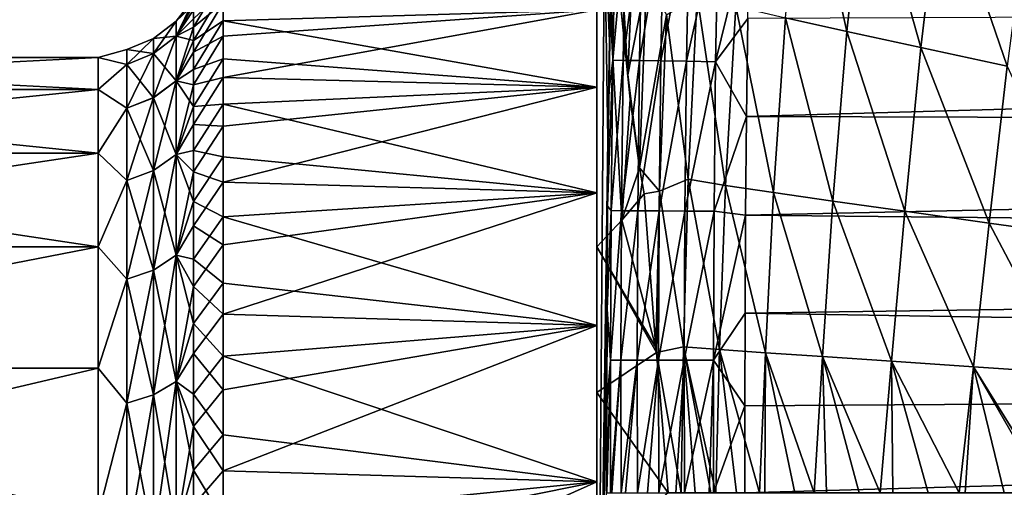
# Model space of a CAD drawing. Header units: metres. Extents: x -82 to 67, y -109 to 109.
# Tile 199 of 216: x -32.05 to -24.9, y 83.83 to 87.22. Entities that reach past the tile are written whole.
import ezdxf

# ---------------------------------------------------------------- set-up
doc = ezdxf.new("R2010")
doc.units = ezdxf.units.M
doc.layers.add('solid_21_382_010_XXX', color=7, linetype='CONTINUOUS')

msp = doc.modelspace()

# ---------------------------------------------------------------- linework, layer by layer
at = {"layer": 'solid_21_382_010_XXX'}
for points in [[(-27.860743, 89.032921, -38.166775), (-27.860743, 85.572456, -48.918194), (-27.860743, 87.294319, -42.269405)], [(-27.677795, 85.766045, -48.316765), (-27.860743, 85.572456, -48.918194), (-27.860743, 89.032921, -38.166775)], [(-27.618252, 86.644661, -45.586945), (-27.677795, 85.766045, -48.316765), (-27.860743, 89.032921, -38.166775)], [(-27.635242, 86.820854, -45.039532), (-27.618252, 86.644661, -45.586945), (-27.860743, 89.032921, -38.166775)], [(-27.668823, 87.337296, -43.434975), (-27.635242, 86.820854, -45.039532), (-27.860743, 89.032921, -38.166775)], [(-26.043348, 87.137093, -54.61351), (-26.490067, 87.236816, -53.497429), (-26.363228, 88.578468, -53.511753)], [(-25.905014, 88.439056, -54.629128), (-26.043348, 87.137093, -54.61351), (-26.363228, 88.578468, -53.511753)], [(-27.726683, 88.533066, -30.948164), (-27.767681, 87.068855, -32.482525), (-27.768209, 87.067856, -30.958944)], [(-27.726683, 88.533066, -30.948164), (-27.768209, 87.067856, -30.958944), (-27.758936, 87.534706, -27.383537)], [(-27.726683, 88.533066, -30.948164), (-27.748573, 87.784386, -33.272789), (-27.767681, 87.068855, -32.482525)], [(-25.505451, 87.020462, -55.55542), (-26.043348, 87.137093, -54.61351), (-25.905014, 88.439056, -54.629128)], [(-25.356251, 88.276497, -55.568794), (-25.505451, 87.020462, -55.55542), (-25.905014, 88.439056, -54.629128)], [(-24.878283, 86.885567, -56.331764), (-25.505451, 87.020462, -55.55542), (-25.356251, 88.276497, -55.568794)], [(-24.721394, 88.089081, -56.338879), (-24.878283, 86.885567, -56.331764), (-25.356251, 88.276497, -55.568794)], [(-27.573652, 88.215622, -45.048271), (-27.635242, 86.820854, -45.039532), (-27.677401, 87.569756, -42.712727)], [(-27.499277, 87.517403, -47.155048), (-27.635242, 86.820854, -45.039532), (-27.573652, 88.215622, -45.048271)], [(-27.860743, 88.039108, -33.554108), (-27.860743, 87.294296, -35.930515), (-27.860743, 86.73336, -34.426582)], [(-27.860743, 88.039108, -33.554108), (-27.860743, 86.73336, -34.426582), (-27.860743, 85.964035, -33.017689)], [(-27.860743, 88.039108, -33.554108), (-27.860743, 85.964035, -33.017689), (-27.860743, 85.002167, -31.7328)], [(-27.860743, 88.039108, -33.554108), (-27.860743, 85.002167, -31.7328), (-27.860743, 83.867188, -30.597822)], [(-27.860743, 88.039108, -33.554108), (-27.860743, 83.867188, -30.597822), (-27.860743, 82.582291, -29.63595)], [(-27.860743, 80.45826, -25.181484), (-27.860743, 88.039108, -33.554108), (-27.860743, 82.582291, -29.63595)], [(-27.803709, 87.91153, -33.413208), (-27.860743, 88.039108, -33.554108), (-27.860743, 80.45826, -25.181484)], [(-27.757401, 87.646049, -23.643232), (-27.743851, 86.927856, -23.412752), (-27.723392, 87.980309, -23.41305)], [(-27.723392, 87.980309, -23.41305), (-27.743851, 86.927856, -23.412752), (-27.648165, 87.978447, -23.201778)], [(-27.743851, 86.927856, -23.412752), (-27.668568, 86.926765, -23.201557), (-27.648165, 87.978447, -23.201778)], [(-27.648165, 87.978447, -23.201778), (-27.668568, 86.926765, -23.201557), (-27.529947, 87.97551, -23.015743)], [(-27.668568, 86.926765, -23.201557), (-27.550316, 86.925041, -23.015594), (-27.529947, 87.97551, -23.015743)], [(-27.529947, 87.97551, -23.015743), (-27.550316, 86.925041, -23.015594), (-27.374685, 87.971664, -22.860891)], [(-27.550316, 86.925041, -23.015594), (-27.395035, 86.922783, -22.860807), (-27.374685, 87.971664, -22.860891)], [(-27.374685, 87.971664, -22.860891), (-27.395035, 86.922783, -22.860807), (-27.188324, 87.967049, -22.743174)], [(-27.395035, 86.922783, -22.860807), (-27.20867, 86.920067, -22.743139), (-27.188324, 87.967049, -22.743174)], [(-27.188324, 87.967049, -22.743174), (-27.20867, 86.920067, -22.743139), (-26.976809, 87.961807, -22.668539)], [(-27.20867, 86.920067, -22.743139), (-26.997164, 86.916985, -22.668535), (-26.976809, 87.961807, -22.668539)], [(-26.749882, 87.920036, -22.642931), (-26.976809, 87.961807, -22.668539), (-26.997164, 86.916985, -22.668535)], [(-26.763941, 87.229797, -22.642931), (-26.749882, 87.920036, -22.642931), (-26.997164, 86.916985, -22.668535)], [(-27.780041, 86.352776, -31.691648), (-27.803709, 87.91153, -33.413208), (-27.860743, 80.45826, -25.181484)], [(-27.767681, 87.068855, -32.482525), (-27.748573, 87.784386, -33.272789), (-27.803709, 87.91153, -33.413208)], [(-27.780041, 86.352776, -31.691648), (-27.767681, 87.068855, -32.482525), (-27.803709, 87.91153, -33.413208)], [(-27.757401, 87.646049, -23.643232), (-27.773491, 86.696487, -23.642935), (-27.743851, 86.927856, -23.412752)], [(-27.758936, 87.534706, -27.383537), (-27.773491, 86.696487, -23.642935), (-27.757401, 87.646049, -23.643232)], [(-27.677401, 87.569756, -42.712727), (-27.635242, 86.820854, -45.039532), (-27.668823, 87.337296, -43.434975)], [(-30.573997, 87.533356, -36.902836), (-30.789061, 87.293633, -37.751827), (-30.789061, 87.167946, -36.975159)], [(-30.573997, 87.345703, -36.11116), (-30.573997, 87.533356, -36.902836), (-30.789061, 87.167946, -36.975159)], [(-27.758936, 87.534706, -27.383537), (-27.780727, 86.14106, -27.390362), (-27.773491, 86.696487, -23.642935)], [(-27.768209, 87.067856, -30.958944), (-27.780727, 86.14106, -27.390362), (-27.758936, 87.534706, -27.383537)], [(-27.499277, 87.517403, -47.155048), (-27.550787, 86.147758, -47.130798), (-27.635242, 86.820854, -45.039532)], [(-27.354971, 87.25695, -49.0401), (-27.550787, 86.147758, -47.130798), (-27.499277, 87.517403, -47.155048)], [(-30.573997, 87.434479, -41.745689), (-30.789061, 87.072235, -41.658867), (-30.789061, 87.229546, -40.887981)], [(-30.573997, 87.434479, -41.745689), (-30.573997, 87.214722, -42.528893), (-30.789061, 87.072235, -41.658867)], [(-27.860743, 87.294319, -42.269405), (-30.573997, 87.214722, -42.528893), (-30.573997, 87.434479, -41.745689)], [(-30.789061, 87.375229, -39.322227), (-30.789061, 87.330719, -40.107738), (-30.915884, 87.212128, -39.100037)], [(-30.789061, 87.362846, -38.535549), (-30.789061, 87.375229, -39.322227), (-30.915884, 87.212128, -39.100037)], [(-30.789061, 87.362846, -38.535549), (-30.915884, 87.212128, -39.100037), (-30.915884, 87.103096, -37.575539)], [(-30.789061, 87.293633, -37.751827), (-30.789061, 87.362846, -38.535549), (-30.915884, 87.103096, -37.575539)], [(-30.573997, 87.345703, -36.11116), (-30.789061, 87.167946, -36.975159), (-30.789061, 86.98645, -36.209602)], [(-30.573997, 87.101387, -35.335278), (-30.573997, 87.345703, -36.11116), (-30.789061, 86.98645, -36.209602)], [(-27.860743, 87.294296, -35.930515), (-30.573997, 87.345703, -36.11116), (-30.573997, 87.101387, -35.335278)], [(-27.131609, 87.393044, -50.719242), (-27.19553, 86.063583, -50.70533), (-27.354971, 87.25695, -49.0401)], [(-26.924231, 86.01944, -52.180283), (-27.19553, 86.063583, -50.70533), (-27.131609, 87.393044, -50.719242)], [(-26.85008, 87.321442, -52.201454), (-26.924231, 86.01944, -52.180283), (-27.131609, 87.393044, -50.719242)], [(2.57485, 87.348587, -22.642931), (-26.763941, 87.229797, -22.642931), (-26.773647, 86.518997, -22.642931)], [(2.587445, 86.435043, -22.642931), (2.57485, 87.348587, -22.642931), (-26.773647, 86.518997, -22.642931)], [(-30.789061, 87.330719, -40.107738), (-30.915884, 87.103088, -40.624535), (-30.915884, 87.212128, -39.100037)], [(-30.789061, 87.330719, -40.107738), (-30.789061, 87.229546, -40.887981), (-30.915884, 87.103088, -40.624535)], [(-30.789061, 87.167946, -36.975159), (-30.789061, 87.293633, -37.751827), (-30.915884, 87.103096, -37.575539)], [(-27.860743, 87.294319, -42.269405), (-27.860743, 86.733391, -43.77335), (-30.573997, 87.214722, -42.528893)], [(-27.860743, 87.294296, -35.930515), (-30.573997, 87.101387, -35.335278), (-30.573997, 86.801636, -34.579067)], [(-27.860743, 86.73336, -34.426582), (-27.860743, 87.294296, -35.930515), (-30.573997, 86.801636, -34.579067)], [(-27.860743, 85.572456, -48.918194), (-27.860743, 86.733391, -43.77335), (-27.860743, 87.294319, -42.269405)], [(-26.577005, 85.966904, -53.470154), (-26.924231, 86.01944, -52.180283), (-26.85008, 87.321442, -52.201454)], [(-26.490067, 87.236816, -53.497429), (-26.577005, 85.966904, -53.470154), (-26.85008, 87.321442, -52.201454)], [(-31.081686, 86.977058, -37.593662), (-30.915884, 87.103096, -37.575539), (-30.915884, 87.212128, -39.100037)], [(-31.081686, 87.084793, -39.100037), (-30.915884, 87.212128, -39.100037), (-30.915884, 87.103088, -40.624535)], [(-31.081686, 87.084793, -39.100037), (-31.081686, 86.977058, -37.593662), (-30.915884, 87.212128, -39.100037)], [(-30.789061, 87.229546, -40.887981), (-30.789061, 87.072235, -41.658867), (-30.915884, 87.103088, -40.624535)], [(-30.573997, 87.214722, -42.528893), (-30.789061, 86.859619, -42.416367), (-30.789061, 87.072235, -41.658867)], [(-30.573997, 87.214722, -42.528893), (-30.573997, 86.938889, -43.2943), (-30.789061, 86.859619, -42.416367)], [(-27.860743, 86.733391, -43.77335), (-30.573997, 86.938889, -43.2943), (-30.573997, 87.214722, -42.528893)], [(-27.354971, 87.25695, -49.0401), (-27.404293, 85.975967, -49.033287), (-27.550787, 86.147758, -47.130798)], [(-27.19553, 86.063583, -50.70533), (-27.404293, 85.975967, -49.033287), (-27.354971, 87.25695, -49.0401)], [(-26.773647, 86.518997, -22.642931), (-26.763941, 87.229797, -22.642931), (-26.997164, 86.916985, -22.668535)], [(-26.145334, 85.904587, -54.583126), (-26.577005, 85.966904, -53.470154), (-26.490067, 87.236816, -53.497429)], [(-26.043348, 87.137093, -54.61351), (-26.145334, 85.904587, -54.583126), (-26.490067, 87.236816, -53.497429)], [(-30.789061, 87.167946, -36.975159), (-30.915884, 87.103096, -37.575539), (-30.915884, 86.778221, -36.082073)], [(-30.789061, 86.98645, -36.209602), (-30.789061, 87.167946, -36.975159), (-30.915884, 86.778221, -36.082073)], [(-25.623388, 85.831238, -55.526779), (-26.145334, 85.904587, -54.583126), (-26.043348, 87.137093, -54.61351)], [(-25.505451, 87.020462, -55.55542), (-25.623388, 85.831238, -55.526779), (-26.043348, 87.137093, -54.61351)], [(-31.274818, 86.897842, -37.605049), (-31.081686, 86.977058, -37.593662), (-31.081686, 87.084793, -39.100037)], [(-31.274818, 87.004761, -39.100037), (-31.081686, 87.084793, -39.100037), (-31.081686, 86.977051, -40.606415)], [(-31.274818, 87.004761, -39.100037), (-31.274818, 86.897842, -37.605049), (-31.081686, 87.084793, -39.100037)], [(-31.081686, 86.656044, -36.11795), (-30.915884, 86.778221, -36.082073), (-30.915884, 87.103096, -37.575539)], [(-31.081686, 86.977058, -37.593662), (-31.081686, 86.656044, -36.11795), (-30.915884, 87.103096, -37.575539)], [(-31.081686, 86.977051, -40.606415), (-30.915884, 87.103088, -40.624535), (-30.915884, 86.778198, -42.117996)], [(-31.081686, 86.977051, -40.606415), (-31.081686, 87.084793, -39.100037), (-30.915884, 87.103088, -40.624535)], [(-30.789061, 87.072235, -41.658867), (-30.915884, 86.778198, -42.117996), (-30.915884, 87.103088, -40.624535)], [(-30.789061, 87.072235, -41.658867), (-30.789061, 86.859619, -42.416367), (-30.915884, 86.778198, -42.117996)], [(-30.573997, 87.101387, -35.335278), (-30.789061, 86.98645, -36.209602), (-30.789061, 86.750092, -35.459171)], [(-30.573997, 86.801636, -34.579067), (-30.573997, 87.101387, -35.335278), (-30.789061, 86.750092, -35.459171)], [(-27.768209, 87.067856, -30.958944), (-27.780041, 86.352776, -31.691648), (-27.786573, 85.701965, -30.972864)], [(-27.768209, 87.067856, -30.958944), (-27.786573, 85.701965, -30.972864), (-27.780727, 86.14106, -27.390362)], [(-27.768209, 87.067856, -30.958944), (-27.767681, 87.068855, -32.482525), (-27.780041, 86.352776, -31.691648)], [(-31.274818, 87.004761, -39.100037), (-31.48188, 86.948196, -39.88303), (-31.48188, 86.948204, -38.317059)], [(-31.274818, 86.897835, -40.595024), (-31.48188, 86.948196, -39.88303), (-31.274818, 87.004761, -39.100037)], [(-31.274818, 87.004761, -39.100037), (-31.48188, 86.948204, -38.317059), (-31.274818, 86.897842, -37.605049)], [(-31.274818, 86.897835, -40.595024), (-31.274818, 87.004761, -39.100037), (-31.081686, 86.977051, -40.606415)], [(-25.009995, 85.745926, -56.31065), (-25.623388, 85.831238, -55.526779), (-25.505451, 87.020462, -55.55542)], [(-24.878283, 86.885567, -56.331764), (-25.009995, 85.745926, -56.31065), (-25.505451, 87.020462, -55.55542)], [(-31.48188, 86.948204, -38.317059), (-36.02, 86.948196, -38.316986), (-36.02, 86.714813, -36.768566)], [(-31.48188, 86.948204, -38.317059), (-31.48188, 86.948196, -39.88303), (-36.02, 86.948196, -38.316986)], [(-31.48188, 86.714813, -36.768574), (-31.48188, 86.948204, -38.317059), (-36.02, 86.714813, -36.768566)], [(-31.48188, 86.714798, -41.431515), (-36.02, 86.714783, -41.431545), (-36.02, 86.948196, -39.883087)], [(-31.48188, 86.948196, -39.88303), (-36.02, 86.948196, -39.883087), (-36.02, 86.948196, -38.316986)], [(-31.48188, 86.948196, -39.88303), (-31.48188, 86.714798, -41.431515), (-36.02, 86.948196, -39.883087)], [(-31.274818, 86.897842, -37.605049), (-31.48188, 86.948204, -38.317059), (-31.48188, 86.714813, -36.768574)], [(-31.274818, 86.897835, -40.595024), (-31.48188, 86.714798, -41.431515), (-31.48188, 86.948196, -39.88303)], [(-31.274818, 86.579254, -36.140495), (-31.081686, 86.656044, -36.11795), (-31.081686, 86.977058, -37.593662)], [(-31.274818, 86.897842, -37.605049), (-31.274818, 86.579254, -36.140495), (-31.081686, 86.977058, -37.593662)], [(-31.274818, 86.897835, -40.595024), (-31.081686, 86.977051, -40.606415), (-31.081686, 86.656021, -42.082123)], [(-31.081686, 86.656021, -42.082123), (-31.081686, 86.977051, -40.606415), (-30.915884, 86.778198, -42.117996)], [(-30.789061, 86.750092, -35.459171), (-30.789061, 86.98645, -36.209602), (-30.915884, 86.778221, -36.082073)], [(-30.573997, 86.938889, -43.2943), (-30.789061, 86.592804, -43.156517), (-30.789061, 86.859619, -42.416367)], [(-30.573997, 86.938889, -43.2943), (-30.573997, 86.608513, -44.037659), (-30.789061, 86.592804, -43.156517)], [(-27.860743, 86.733391, -43.77335), (-30.573997, 86.608513, -44.037659), (-30.573997, 86.938889, -43.2943)], [(-27.781755, 85.868767, -23.642775), (-27.755249, 85.835999, -23.412573), (-27.743851, 86.927856, -23.412752)], [(-27.773491, 86.696487, -23.642935), (-27.781755, 85.868767, -23.642775), (-27.743851, 86.927856, -23.412752)], [(-27.743851, 86.927856, -23.412752), (-27.755249, 85.835999, -23.412573), (-27.668568, 86.926765, -23.201557)], [(-27.755249, 85.835999, -23.412573), (-27.679939, 85.835487, -23.201427), (-27.668568, 86.926765, -23.201557)], [(-27.668568, 86.926765, -23.201557), (-27.679939, 85.835487, -23.201427), (-27.550316, 86.925041, -23.015594)], [(-27.679939, 85.835487, -23.201427), (-27.561676, 85.834686, -23.015511), (-27.550316, 86.925041, -23.015594)], [(-27.550316, 86.925041, -23.015594), (-27.561676, 85.834686, -23.015511), (-27.395035, 86.922783, -22.860807)], [(-27.561676, 85.834686, -23.015511), (-27.406397, 85.833633, -22.860764), (-27.395035, 86.922783, -22.860807)], [(-27.395035, 86.922783, -22.860807), (-27.406397, 85.833633, -22.860764), (-27.20867, 86.920067, -22.743139)], [(-27.406397, 85.833633, -22.860764), (-27.220047, 85.832375, -22.743126), (-27.20867, 86.920067, -22.743139)], [(-27.20867, 86.920067, -22.743139), (-27.220047, 85.832375, -22.743126), (-26.997164, 86.916985, -22.668535)], [(-27.220047, 85.832375, -22.743126), (-27.008564, 85.83094, -22.668537), (-26.997164, 86.916985, -22.668535)], [(-26.773647, 86.518997, -22.642931), (-26.997164, 86.916985, -22.668535), (-27.008564, 85.83094, -22.668537)], [(-31.274818, 86.897842, -37.605049), (-31.48188, 86.714813, -36.768574), (-31.274818, 86.579254, -36.140495)], [(-31.274818, 86.579231, -42.059574), (-31.48188, 86.714798, -41.431515), (-31.274818, 86.897835, -40.595024)], [(-31.274818, 86.579231, -42.059574), (-31.274818, 86.897835, -40.595024), (-31.081686, 86.656021, -42.082123)], [(-30.789061, 86.859619, -42.416367), (-30.789061, 86.592804, -43.156517), (-30.915884, 86.778198, -42.117996)], [(-24.310371, 85.648201, -56.948139), (-25.009995, 85.745926, -56.31065), (-24.878283, 86.885567, -56.331764)], [(-31.081686, 86.128273, -34.702942), (-30.915884, 86.244102, -34.650047), (-30.915884, 86.778221, -36.082073)], [(-31.081686, 86.656044, -36.11795), (-31.081686, 86.128273, -34.702942), (-30.915884, 86.778221, -36.082073)], [(-31.081686, 86.656021, -42.082123), (-30.915884, 86.778198, -42.117996), (-30.915884, 86.244072, -43.550022)], [(-30.789061, 86.750092, -35.459171), (-30.915884, 86.778221, -36.082073), (-30.915884, 86.244102, -34.650047)], [(-30.789061, 86.592804, -43.156517), (-30.915884, 86.244072, -43.550022), (-30.915884, 86.778198, -42.117996)], [(-30.573997, 86.801636, -34.579067), (-30.789061, 86.750092, -35.459171), (-30.789061, 86.460106, -34.727787)], [(-30.573997, 86.44796, -33.846367), (-30.573997, 86.801636, -34.579067), (-30.789061, 86.460106, -34.727787)], [(-27.860743, 86.73336, -34.426582), (-30.573997, 86.801636, -34.579067), (-30.573997, 86.44796, -33.846367)], [(-27.635242, 86.820854, -45.039532), (-27.550787, 86.147758, -47.130798), (-27.618252, 86.644661, -45.586945)], [(-31.48188, 86.714813, -36.768574), (-36.02, 86.714813, -36.768566), (-36.02, 86.25325, -35.272198)], [(-31.48188, 86.253242, -35.272171), (-31.48188, 86.714813, -36.768574), (-36.02, 86.25325, -35.272198)], [(-31.48188, 86.714798, -41.431515), (-31.48188, 86.253212, -42.927914), (-36.02, 86.714783, -41.431545)], [(-31.48188, 86.253212, -42.927914), (-36.02, 86.25322, -42.927887), (-36.02, 86.714783, -41.431545)], [(-31.274818, 86.579254, -36.140495), (-31.48188, 86.714813, -36.768574), (-31.48188, 86.253242, -35.272171)], [(-31.274818, 86.579231, -42.059574), (-31.48188, 86.253212, -42.927914), (-31.48188, 86.714798, -41.431515)], [(-30.789061, 86.460106, -34.727787), (-30.789061, 86.750092, -35.459171), (-30.915884, 86.244102, -34.650047)], [(-27.860743, 86.733391, -43.77335), (-27.860743, 85.964081, -45.182236), (-30.573997, 86.608513, -44.037659)], [(-27.860743, 86.73336, -34.426582), (-30.573997, 86.44796, -33.846367), (-30.573997, 86.04232, -33.141254)], [(-27.860743, 85.964035, -33.017689), (-27.860743, 86.73336, -34.426582), (-30.573997, 86.04232, -33.141254)], [(-27.860743, 85.572456, -48.918194), (-27.860743, 85.964081, -45.182236), (-27.860743, 86.733391, -43.77335)], [(-31.274818, 86.055481, -34.736191), (-31.081686, 86.128273, -34.702942), (-31.081686, 86.656044, -36.11795)], [(-31.274818, 86.579254, -36.140495), (-31.274818, 86.055481, -34.736191), (-31.081686, 86.656044, -36.11795)], [(-31.274818, 86.579231, -42.059574), (-31.081686, 86.656021, -42.082123), (-31.081686, 86.128242, -43.497124)], [(-31.081686, 86.128242, -43.497124), (-31.081686, 86.656021, -42.082123), (-30.915884, 86.244072, -43.550022)], [(-27.780727, 86.14106, -27.390362), (-27.781755, 85.868767, -23.642775), (-27.773491, 86.696487, -23.642935)], [(-27.618252, 86.644661, -45.586945), (-27.550787, 86.147758, -47.130798), (-27.677795, 85.766045, -48.316765)], [(-31.274818, 86.579254, -36.140495), (-31.48188, 86.253242, -35.272171), (-31.274818, 86.055481, -34.736191)], [(-31.274818, 86.05545, -43.463879), (-31.48188, 86.253212, -42.927914), (-31.274818, 86.579231, -42.059574)], [(-31.274818, 86.05545, -43.463879), (-31.274818, 86.579231, -42.059574), (-31.081686, 86.128242, -43.497124)], [(-30.789061, 86.592804, -43.156517), (-30.789061, 86.273186, -43.875446), (-30.915884, 86.244072, -43.550022)], [(-30.573997, 86.608513, -44.037659), (-30.789061, 86.273186, -43.875446), (-30.789061, 86.592804, -43.156517)], [(-30.573997, 86.608513, -44.037659), (-30.573997, 86.225235, -44.755287), (-30.789061, 86.273186, -43.875446)], [(-27.860743, 85.964081, -45.182236), (-30.573997, 86.225235, -44.755287), (-30.573997, 86.608513, -44.037659)], [(-26.779894, 85.804001, -22.642931), (-26.773647, 86.518997, -22.642931), (-27.008564, 85.83094, -22.668537)], [(2.587445, 86.435043, -22.642931), (-26.773647, 86.518997, -22.642931), (-26.779894, 85.804001, -22.642931)], [(-30.789061, 86.118019, -34.019279), (-30.789061, 86.460106, -34.727787), (-30.915884, 86.244102, -34.650047)], [(-30.573997, 86.44796, -33.846367), (-30.789061, 86.460106, -34.727787), (-30.789061, 86.118019, -34.019279)], [(-30.573997, 86.04232, -33.141254), (-30.573997, 86.44796, -33.846367), (-30.789061, 86.118019, -34.019279)], [(2.594397, 85.507256, -22.642931), (2.587445, 86.435043, -22.642931), (-26.779894, 85.804001, -22.642931)], [(-27.786573, 85.701965, -30.972864), (-27.780041, 86.352776, -31.691648), (-27.860743, 80.45826, -25.181484)], [(-30.789061, 86.273186, -43.875446), (-30.789061, 85.902435, -44.569389), (-30.915884, 86.244072, -43.550022)], [(-30.573997, 86.225235, -44.755287), (-30.789061, 85.902435, -44.569389), (-30.789061, 86.273186, -43.875446)], [(-31.48188, 86.253242, -35.272171), (-36.02, 86.25325, -35.272198), (-36.02, 85.573837, -33.861359)], [(-31.48188, 85.573799, -33.861275), (-31.48188, 86.253242, -35.272171), (-36.02, 85.573837, -33.861359)], [(-31.48188, 85.573753, -44.338802), (-36.02, 85.573799, -44.338715), (-36.02, 86.25322, -42.927887)], [(-31.48188, 86.253212, -42.927914), (-31.48188, 85.573753, -44.338802), (-36.02, 86.25322, -42.927887)], [(-31.274818, 86.055481, -34.736191), (-31.48188, 86.253242, -35.272171), (-31.48188, 85.573799, -33.861275)], [(-31.274818, 86.05545, -43.463879), (-31.48188, 85.573753, -44.338802), (-31.48188, 86.253212, -42.927914)], [(-31.081686, 85.404503, -33.377449), (-30.915884, 85.511627, -33.308609), (-30.915884, 86.244102, -34.650047)], [(-31.081686, 86.128273, -34.702942), (-31.081686, 85.404503, -33.377449), (-30.915884, 86.244102, -34.650047)], [(-31.081686, 86.128242, -43.497124), (-30.915884, 86.244072, -43.550022), (-30.915884, 85.511589, -44.891457)], [(-30.789061, 86.118019, -34.019279), (-30.915884, 86.244102, -34.650047), (-30.915884, 85.511627, -33.308609)], [(-30.789061, 85.902435, -44.569389), (-30.915884, 85.511589, -44.891457), (-30.915884, 86.244072, -43.550022)], [(-30.573997, 86.225235, -44.755287), (-30.573997, 85.791153, -45.443264), (-30.789061, 85.902435, -44.569389)], [(-27.860743, 85.964081, -45.182236), (-30.573997, 85.791153, -45.443264), (-30.573997, 86.225235, -44.755287)], [(-31.274818, 85.337181, -33.420715), (-31.081686, 85.404503, -33.377449), (-31.081686, 86.128273, -34.702942)], [(-31.274818, 86.055481, -34.736191), (-31.274818, 85.337181, -33.420715), (-31.081686, 86.128273, -34.702942)], [(-31.274818, 86.05545, -43.463879), (-31.081686, 86.128242, -43.497124), (-31.081686, 85.404465, -44.822613)], [(-31.081686, 85.404465, -44.822613), (-31.081686, 86.128242, -43.497124), (-30.915884, 85.511589, -44.891457)], [(-27.780727, 86.14106, -27.390362), (-27.787243, 85.602325, -30.862822), (-27.787962, 84.873528, -27.397007)], [(-27.780727, 86.14106, -27.390362), (-27.787962, 84.873528, -27.397007), (-27.781755, 85.868767, -23.642775)], [(-27.780727, 86.14106, -27.390362), (-27.786573, 85.701965, -30.972864), (-27.787243, 85.602325, -30.862822)], [(-27.550787, 86.147758, -47.130798), (-27.515856, 85.957703, -47.721298), (-27.677795, 85.766045, -48.316765)], [(-27.404293, 85.975967, -49.033287), (-27.515856, 85.957703, -47.721298), (-27.550787, 86.147758, -47.130798)], [(-30.789061, 85.725609, -33.337349), (-30.789061, 86.118019, -34.019279), (-30.915884, 85.511627, -33.308609)], [(-30.573997, 86.04232, -33.141254), (-30.789061, 86.118019, -34.019279), (-30.789061, 85.725609, -33.337349)], [(-27.19553, 86.063583, -50.70533), (-27.229521, 84.84774, -50.684235), (-27.404293, 85.975967, -49.033287)], [(-26.968771, 84.828079, -52.149612), (-27.229521, 84.84774, -50.684235), (-27.19553, 86.063583, -50.70533)], [(-26.924231, 86.01944, -52.180283), (-26.968771, 84.828079, -52.149612), (-27.19553, 86.063583, -50.70533)], [(-31.274818, 86.055481, -34.736191), (-31.48188, 85.573799, -33.861275), (-31.274818, 85.337181, -33.420715)], [(-31.274818, 85.337143, -44.779346), (-31.48188, 85.573753, -44.338802), (-31.274818, 86.05545, -43.463879)], [(-31.274818, 85.337143, -44.779346), (-31.274818, 86.05545, -43.463879), (-31.081686, 85.404465, -44.822613)], [(-30.573997, 85.586731, -32.467213), (-30.573997, 86.04232, -33.141254), (-30.789061, 85.725609, -33.337349)], [(-27.860743, 85.964035, -33.017689), (-30.573997, 86.04232, -33.141254), (-30.573997, 85.586731, -32.467213)], [(-26.635569, 84.804306, -53.430893), (-26.968771, 84.828079, -52.149612), (-26.924231, 86.01944, -52.180283)], [(-26.577005, 85.966904, -53.470154), (-26.635569, 84.804306, -53.430893), (-26.924231, 86.01944, -52.180283)], [(-27.860743, 85.964081, -45.182236), (-27.860743, 85.002228, -46.467133), (-30.573997, 85.791153, -45.443264)], [(-27.860743, 85.964035, -33.017689), (-30.573997, 85.586731, -32.467213), (-30.573997, 85.083679, -31.827934)], [(-27.860743, 85.002167, -31.7328), (-27.860743, 85.964035, -33.017689), (-30.573997, 85.083679, -31.827934)], [(-27.860743, 85.572456, -48.918194), (-27.860743, 85.002228, -46.467133), (-27.860743, 85.964081, -45.182236)], [(-27.43049, 84.841904, -48.989838), (-27.677795, 85.766045, -48.316765), (-27.515856, 85.957703, -47.721298)], [(-27.404293, 85.975967, -49.033287), (-27.43049, 84.841904, -48.989838), (-27.515856, 85.957703, -47.721298)], [(-27.404293, 85.975967, -49.033287), (-27.427546, 84.806122, -49.025406), (-27.43049, 84.841904, -48.989838)], [(-27.229521, 84.84774, -50.684235), (-27.427546, 84.806122, -49.025406), (-27.404293, 85.975967, -49.033287)], [(-26.221399, 84.775734, -54.538689), (-26.635569, 84.804306, -53.430893), (-26.577005, 85.966904, -53.470154)], [(-26.145334, 85.904587, -54.583126), (-26.221399, 84.775734, -54.538689), (-26.577005, 85.966904, -53.470154)], [(-30.789061, 85.902435, -44.569389), (-30.789061, 85.482498, -45.234718), (-30.915884, 85.511589, -44.891457)], [(-30.573997, 85.791153, -45.443264), (-30.789061, 85.482498, -45.234718), (-30.789061, 85.902435, -44.569389)], [(-27.787962, 84.873528, -27.397007), (-27.785526, 85.120369, -23.642702), (-27.781755, 85.868767, -23.642775)], [(-27.781755, 85.868767, -23.642775), (-27.785526, 85.120369, -23.642702), (-27.755249, 85.835999, -23.412573)], [(-25.719185, 84.741722, -55.483162), (-26.221399, 84.775734, -54.538689), (-26.145334, 85.904587, -54.583126)], [(-25.623388, 85.831238, -55.526779), (-25.719185, 84.741722, -55.483162), (-26.145334, 85.904587, -54.583126)], [(-30.573997, 85.791153, -45.443264), (-30.573997, 85.308502, -46.098053), (-30.789061, 85.482498, -45.234718)], [(-27.860743, 85.002228, -46.467133), (-30.573997, 85.308502, -46.098053), (-30.573997, 85.791153, -45.443264)], [(-27.785526, 85.120369, -23.642702), (-27.759676, 84.750938, -23.412514), (-27.755249, 85.835999, -23.412573)], [(-27.755249, 85.835999, -23.412573), (-27.759676, 84.750938, -23.412514), (-27.679939, 85.835487, -23.201427)], [(-27.759676, 84.750938, -23.412514), (-27.684359, 84.750809, -23.201389), (-27.679939, 85.835487, -23.201427)], [(-27.679939, 85.835487, -23.201427), (-27.684359, 84.750809, -23.201389), (-27.561676, 85.834686, -23.015511)], [(-27.684359, 84.750809, -23.201389), (-27.566093, 84.750603, -23.015491), (-27.561676, 85.834686, -23.015511)], [(-27.561676, 85.834686, -23.015511), (-27.566093, 84.750603, -23.015491), (-27.406397, 85.833633, -22.860764)], [(-27.566093, 84.750603, -23.015491), (-27.410818, 84.750336, -22.86076), (-27.406397, 85.833633, -22.860764)], [(-27.406397, 85.833633, -22.860764), (-27.410818, 84.750336, -22.86076), (-27.220047, 85.832375, -22.743126)], [(-27.410818, 84.750336, -22.86076), (-27.224476, 84.750008, -22.74313), (-27.220047, 85.832375, -22.743126)], [(-27.220047, 85.832375, -22.743126), (-27.224476, 84.750008, -22.74313), (-27.008564, 85.83094, -22.668537)], [(-27.224476, 84.750008, -22.74313), (-27.013004, 84.749641, -22.668543), (-27.008564, 85.83094, -22.668537)], [(-26.779894, 85.804001, -22.642931), (-27.008564, 85.83094, -22.668537), (-27.013004, 84.749641, -22.668543)], [(-26.782997, 85.090424, -22.642931), (-26.779894, 85.804001, -22.642931), (-27.013004, 84.749641, -22.668543)], [(2.594397, 85.507256, -22.642931), (-26.779894, 85.804001, -22.642931), (-26.782997, 85.090424, -22.642931)], [(-25.124306, 84.70179, -56.275227), (-25.719185, 84.741722, -55.483162), (-25.623388, 85.831238, -55.526779)], [(-25.009995, 85.745926, -56.31065), (-25.124306, 84.70179, -56.275227), (-25.623388, 85.831238, -55.526779)], [(-30.789061, 85.284935, -32.68557), (-30.789061, 85.725609, -33.337349), (-30.915884, 85.511627, -33.308609)], [(-30.573997, 85.586731, -32.467213), (-30.789061, 85.725609, -33.337349), (-30.789061, 85.284935, -32.68557)], [(-27.43049, 84.841904, -48.989838), (-27.860743, 85.572456, -48.918194), (-27.677795, 85.766045, -48.316765)], [(-27.787243, 85.602325, -30.862822), (-27.786573, 85.701965, -30.972864), (-27.860743, 80.45826, -25.181484)], [(-24.435593, 84.655701, -56.927532), (-25.124306, 84.70179, -56.275227), (-25.009995, 85.745926, -56.31065)], [(-24.310371, 85.648201, -56.948139), (-24.435593, 84.655701, -56.927532), (-25.009995, 85.745926, -56.31065)], [(-31.48188, 85.573799, -33.861275), (-36.02, 85.573837, -33.861359), (-36.02, 84.691681, -32.567436)], [(-31.48188, 85.573753, -44.338802), (-36.02, 84.691635, -45.632614), (-36.02, 85.573799, -44.338715)], [(-31.48188, 84.691658, -32.567406), (-31.48188, 85.573799, -33.861275), (-36.02, 84.691681, -32.567436)], [(-31.48188, 85.573753, -44.338802), (-31.48188, 84.691597, -45.632664), (-36.02, 84.691635, -45.632614)], [(-31.274818, 85.337181, -33.420715), (-31.48188, 85.573799, -33.861275), (-31.48188, 84.691658, -32.567406)], [(-31.274818, 85.337143, -44.779346), (-31.48188, 84.691597, -45.632664), (-31.48188, 85.573753, -44.338802)], [(-30.573997, 85.083679, -31.827934), (-30.573997, 85.586731, -32.467213), (-30.789061, 85.284935, -32.68557)], [(-27.790125, 84.76474, -29.937752), (-27.787243, 85.602325, -30.862822), (-27.860743, 80.45826, -25.181484)], [(-27.860743, 85.572456, -48.918194), (-27.860743, 83.867249, -47.602123), (-27.860743, 85.002228, -46.467133)], [(-27.860743, 85.572456, -48.918194), (-27.860743, 84.515831, -50.09063), (-27.860743, 83.867249, -47.602123)], [(-27.427546, 84.806122, -49.025406), (-27.860743, 84.515831, -50.09063), (-27.860743, 85.572456, -48.918194)], [(-27.43049, 84.841904, -48.989838), (-27.427546, 84.806122, -49.025406), (-27.860743, 85.572456, -48.918194)], [(-27.787962, 84.873528, -27.397007), (-27.787243, 85.602325, -30.862822), (-27.790125, 84.76474, -29.937752)], [(-31.081686, 84.499466, -32.168449), (-30.915884, 84.595695, -32.085064), (-30.915884, 85.511627, -33.308609)], [(-31.081686, 85.404503, -33.377449), (-31.081686, 84.499466, -32.168449), (-30.915884, 85.511627, -33.308609)], [(-31.081686, 85.404465, -44.822613), (-30.915884, 85.511589, -44.891457), (-30.915884, 84.59565, -46.114994)], [(-30.789061, 85.284935, -32.68557), (-30.915884, 85.511627, -33.308609), (-30.915884, 84.595695, -32.085064)], [(-30.789061, 85.015564, -45.86795), (-30.915884, 84.59565, -46.114994), (-30.915884, 85.511589, -44.891457)], [(-30.789061, 85.482498, -45.234718), (-30.789061, 85.015564, -45.86795), (-30.915884, 85.511589, -44.891457)], [(2.597684, 84.613556, -22.642931), (2.594397, 85.507256, -22.642931), (-26.782997, 85.090424, -22.642931)], [(-30.573997, 85.308502, -46.098053), (-30.789061, 85.015564, -45.86795), (-30.789061, 85.482498, -45.234718)], [(-31.274818, 84.43898, -32.22086), (-31.081686, 84.499466, -32.168449), (-31.081686, 85.404503, -33.377449)], [(-31.274818, 85.337181, -33.420715), (-31.274818, 84.43898, -32.22086), (-31.081686, 85.404503, -33.377449)], [(-31.274818, 85.337143, -44.779346), (-31.081686, 85.404465, -44.822613), (-31.081686, 84.499413, -46.031605)], [(-31.081686, 84.499413, -46.031605), (-31.081686, 85.404465, -44.822613), (-30.915884, 84.59565, -46.114994)], [(-31.274818, 85.337181, -33.420715), (-31.48188, 84.691658, -32.567406), (-31.274818, 84.43898, -32.22086)], [(-31.274818, 84.438934, -45.979195), (-31.48188, 84.691597, -45.632664), (-31.274818, 85.337143, -44.779346)], [(-31.274818, 84.438934, -45.979195), (-31.274818, 85.337143, -44.779346), (-31.081686, 84.499413, -46.031605)], [(-30.789061, 84.798302, -32.067345), (-30.789061, 85.284935, -32.68557), (-30.915884, 84.595695, -32.085064)], [(-30.573997, 85.308502, -46.098053), (-30.573997, 84.779686, -46.716381), (-30.789061, 85.015564, -45.86795)], [(-30.573997, 85.083679, -31.827934), (-30.789061, 85.284935, -32.68557), (-30.789061, 84.798302, -32.067345)], [(-27.860743, 85.002228, -46.467133), (-30.573997, 84.779686, -46.716381), (-30.573997, 85.308502, -46.098053)], [(-30.573997, 84.535767, -31.226692), (-30.573997, 85.083679, -31.827934), (-30.789061, 84.798302, -32.067345)], [(-27.860743, 85.002167, -31.7328), (-30.573997, 85.083679, -31.827934), (-30.573997, 84.535767, -31.226692)], [(-27.787962, 84.873528, -27.397007), (-27.786711, 84.426079, -23.642687), (-27.785526, 85.120369, -23.642702)], [(-27.785526, 85.120369, -23.642702), (-27.786711, 84.426079, -23.642687), (-27.759676, 84.750938, -23.412514)], [(-26.784513, 84.4189, -22.642931), (-26.782997, 85.090424, -22.642931), (-27.013004, 84.749641, -22.668543)], [(2.597684, 84.613556, -22.642931), (-26.782997, 85.090424, -22.642931), (-26.784513, 84.4189, -22.642931)], [(-30.789061, 85.015564, -45.86795), (-30.789061, 84.504082, -46.465778), (-30.915884, 84.59565, -46.114994)], [(-30.573997, 84.779686, -46.716381), (-30.789061, 84.504082, -46.465778), (-30.789061, 85.015564, -45.86795)], [(-27.860743, 85.002228, -46.467133), (-27.860743, 83.867249, -47.602123), (-30.573997, 84.779686, -46.716381)], [(-27.860743, 85.002167, -31.7328), (-30.573997, 84.535767, -31.226692), (-30.573997, 83.945709, -30.666504)], [(-27.860743, 83.867188, -30.597822), (-27.860743, 85.002167, -31.7328), (-30.573997, 83.945709, -30.666504)], [(-27.787962, 84.873528, -27.397007), (-27.790125, 84.76474, -29.937752), (-27.789305, 83.786644, -28.8575)], [(-27.787962, 84.873528, -27.397007), (-27.789305, 83.786644, -28.8575), (-27.788677, 83.786629, -27.600443)], [(-27.787962, 84.873528, -27.397007), (-27.788677, 83.786629, -27.600443), (-27.78854, 83.786629, -27.403189)], [(-27.787962, 84.873528, -27.397007), (-27.78854, 83.786629, -27.403189), (-27.786711, 84.426079, -23.642687)], [(-27.229521, 84.84774, -50.684235), (-27.247355, 83.786652, -50.65749), (-27.427546, 84.806122, -49.025406)], [(-27.229521, 84.84774, -50.684235), (-27.144464, 83.786652, -51.324039), (-27.247355, 83.786652, -50.65749)], [(-27.229521, 84.84774, -50.684235), (-26.996338, 83.786659, -52.113945), (-27.031803, 83.786659, -51.939701)], [(-26.968771, 84.828079, -52.149612), (-26.996338, 83.786659, -52.113945), (-27.229521, 84.84774, -50.684235)], [(-27.229521, 84.84774, -50.684235), (-27.031803, 83.786659, -51.939701), (-27.144464, 83.786652, -51.324039)], [(-30.789061, 84.26825, -31.485916), (-30.789061, 84.798302, -32.067345), (-30.915884, 84.595695, -32.085064)], [(-30.573997, 84.535767, -31.226692), (-30.789061, 84.798302, -32.067345), (-30.789061, 84.26825, -31.485916)], [(-30.573997, 84.779686, -46.716381), (-30.573997, 84.207687, -47.294758), (-30.789061, 84.504082, -46.465778)], [(-27.860743, 83.867249, -47.602123), (-30.573997, 84.207687, -47.294758), (-30.573997, 84.779686, -46.716381)], [(-27.427546, 84.806122, -49.025406), (-27.340477, 83.786667, -49.935822), (-27.860743, 84.515831, -50.09063)], [(-27.247355, 83.786652, -50.65749), (-27.340477, 83.786667, -49.935822), (-27.427546, 84.806122, -49.025406)], [(-26.968771, 84.828079, -52.149612), (-26.845415, 83.786659, -52.772903), (-26.996338, 83.786659, -52.113945)], [(-26.968771, 84.828079, -52.149612), (-26.677254, 83.786659, -53.383984), (-26.845415, 83.786659, -52.772903)], [(-26.635569, 84.804306, -53.430893), (-26.677254, 83.786659, -53.383984), (-26.968771, 84.828079, -52.149612)], [(-26.635569, 84.804306, -53.430893), (-26.640539, 83.786659, -53.503719), (-26.677254, 83.786659, -53.383984)], [(-26.635569, 84.804306, -53.430893), (-26.421005, 83.786659, -54.139095), (-26.640539, 83.786659, -53.503719)], [(-26.635569, 84.804306, -53.430893), (-26.280602, 83.786659, -54.48605), (-26.421005, 83.786659, -54.139095)], [(-26.221399, 84.775734, -54.538689), (-26.280602, 83.786659, -54.48605), (-26.635569, 84.804306, -53.430893)], [(-26.221399, 84.775734, -54.538689), (-26.191189, 83.786659, -54.68745), (-26.280602, 83.786659, -54.48605)], [(-26.221399, 84.775734, -54.538689), (-25.80061, 83.786659, -55.427876), (-25.954016, 83.786659, -55.160877)], [(-25.719185, 84.741722, -55.483162), (-25.80061, 83.786659, -55.427876), (-26.221399, 84.775734, -54.538689)], [(-26.221399, 84.775734, -54.538689), (-25.954016, 83.786659, -55.160877), (-26.191189, 83.786659, -54.68745)], [(-27.789305, 83.786644, -28.8575), (-27.790125, 84.76474, -29.937752), (-27.860743, 80.45826, -25.181484)], [(-27.786711, 84.426079, -23.642687), (-27.786686, 83.786591, -23.642826), (-27.759676, 84.750938, -23.412514)], [(-27.759676, 84.750938, -23.412514), (-27.786686, 83.786591, -23.642826), (-27.759451, 83.786591, -23.413303)], [(-27.759676, 84.750938, -23.412514), (-27.759451, 83.786591, -23.413303), (-27.684359, 84.750809, -23.201389)], [(-27.684359, 84.750809, -23.201389), (-27.759451, 83.786591, -23.413303), (-27.751793, 83.786591, -23.383204)], [(-27.684359, 84.750809, -23.201389), (-27.751793, 83.786591, -23.383204), (-27.683638, 83.786591, -23.202679)], [(-27.684359, 84.750809, -23.201389), (-27.683638, 83.786591, -23.202679), (-27.566093, 84.750603, -23.015491)], [(-27.566093, 84.750603, -23.015491), (-27.683638, 83.786591, -23.202679), (-27.651485, 83.786591, -23.142597)], [(-27.566093, 84.750603, -23.015491), (-27.651485, 83.786591, -23.142597), (-27.565344, 83.786591, -23.01705)], [(-27.566093, 84.750603, -23.015491), (-27.565344, 83.786591, -23.01705), (-27.410818, 84.750336, -22.86076)], [(-27.410818, 84.750336, -22.86076), (-27.565344, 83.786591, -23.01705), (-27.492287, 83.786591, -22.93573)], [(-27.410818, 84.750336, -22.86076), (-27.492287, 83.786591, -22.93573), (-27.409939, 83.786598, -22.862148)], [(-27.410818, 84.750336, -22.86076), (-27.409939, 83.786598, -22.862148), (-27.224476, 84.750008, -22.74313)], [(-27.224476, 84.750008, -22.74313), (-27.409939, 83.786598, -22.862148), (-27.28508, 83.786598, -22.776968)], [(-27.224476, 84.750008, -22.74313), (-27.28508, 83.786598, -22.776968), (-27.223883, 83.786598, -22.744432)], [(-27.224476, 84.750008, -22.74313), (-27.223883, 83.786598, -22.744432), (-27.013004, 84.749641, -22.668543)], [(-27.013004, 84.749641, -22.668543), (-27.223883, 83.786598, -22.744432), (-27.044243, 83.786598, -22.677168)], [(-27.013004, 84.749641, -22.668543), (-27.044243, 83.786598, -22.677168), (-27.012922, 83.786598, -22.669292)], [(-26.784513, 84.4189, -22.642931), (-27.013004, 84.749641, -22.668543), (-27.012922, 83.786598, -22.669292)], [(-25.719185, 84.741722, -55.483162), (-25.709332, 83.786659, -55.574444), (-25.80061, 83.786659, -55.427876)], [(-25.719185, 84.741722, -55.483162), (-25.228237, 83.786667, -56.225925), (-25.453863, 83.786659, -55.943169)], [(-25.124306, 84.70179, -56.275227), (-25.228237, 83.786667, -56.225925), (-25.719185, 84.741722, -55.483162)], [(-25.719185, 84.741722, -55.483162), (-25.453863, 83.786659, -55.943169), (-25.709332, 83.786659, -55.574444)], [(-25.124306, 84.70179, -56.275227), (-25.184626, 83.786667, -56.276588), (-25.228237, 83.786667, -56.225925)], [(-25.124306, 84.70179, -56.275227), (-24.899612, 83.786667, -56.580135), (-25.184626, 83.786667, -56.276588)], [(-25.124306, 84.70179, -56.275227), (-24.553936, 83.786667, -56.893772), (-24.595821, 83.786667, -56.858532)], [(-24.435593, 84.655701, -56.927532), (-24.553936, 83.786667, -56.893772), (-25.124306, 84.70179, -56.275227)], [(-25.124306, 84.70179, -56.275227), (-24.595821, 83.786667, -56.858532), (-24.899612, 83.786667, -56.580135)], [(-31.48188, 84.691658, -32.567406), (-36.02, 84.691681, -32.567436), (-36.02, 83.626503, -31.419447)], [(-31.48188, 83.626526, -31.419464), (-31.48188, 84.691658, -32.567406), (-36.02, 83.626503, -31.419447)], [(-31.48188, 83.626457, -46.780598), (-36.02, 83.62645, -46.780605), (-36.02, 84.691635, -45.632614)], [(-31.48188, 84.691597, -45.632664), (-31.48188, 83.626457, -46.780598), (-36.02, 84.691635, -45.632614)], [(-31.274818, 84.43898, -32.22086), (-31.48188, 84.691658, -32.567406), (-31.48188, 83.626526, -31.419464)], [(-31.274818, 84.438934, -45.979195), (-31.48188, 83.626457, -46.780598), (-31.48188, 84.691597, -45.632664)], [(-31.081686, 83.43158, -31.100559), (-30.915884, 83.514961, -31.004326), (-30.915884, 84.595695, -32.085064)], [(-31.081686, 84.499466, -32.168449), (-31.081686, 83.43158, -31.100559), (-30.915884, 84.595695, -32.085064)], [(-31.081686, 84.499413, -46.031605), (-30.915884, 84.59565, -46.114994), (-30.915884, 83.514908, -47.195724)], [(-30.789061, 84.26825, -31.485916), (-30.915884, 84.595695, -32.085064), (-30.915884, 83.514961, -31.004326)], [(-30.789061, 83.950714, -47.025082), (-30.915884, 83.514908, -47.195724), (-30.915884, 84.59565, -46.114994)], [(-30.789061, 84.504082, -46.465778), (-30.789061, 83.950714, -47.025082), (-30.915884, 84.59565, -46.114994)], [(2.597684, 84.613556, -22.642931), (-26.784513, 84.4189, -22.642931), (-26.784332, 83.786591, -22.642931)], [(2.598643, 83.786583, -22.642931), (2.597684, 84.613556, -22.642931), (-26.784332, 83.786591, -22.642931)], [(-31.274818, 83.379166, -31.161043), (-31.081686, 83.43158, -31.100559), (-31.081686, 84.499466, -32.168449)], [(-31.274818, 84.43898, -32.22086), (-31.274818, 83.379166, -31.161043), (-31.081686, 84.499466, -32.168449)], [(-31.274818, 84.438934, -45.979195), (-31.081686, 84.499413, -46.031605), (-31.081686, 83.431519, -47.099491)], [(-31.081686, 83.431519, -47.099491), (-31.081686, 84.499413, -46.031605), (-30.915884, 83.514908, -47.195724)], [(-30.573997, 83.945709, -30.666504), (-30.573997, 84.535767, -31.226692), (-30.789061, 84.26825, -31.485916)], [(-30.573997, 84.207687, -47.294758), (-30.789061, 83.950714, -47.025082), (-30.789061, 84.504082, -46.465778)], [(-27.860743, 84.515831, -50.09063), (-27.860743, 82.582329, -48.564022), (-27.860743, 83.867249, -47.602123)], [(-27.860743, 84.515831, -50.09063), (-27.860743, 83.345871, -51.149952), (-27.860743, 82.582329, -48.564022)], [(-27.340477, 83.786667, -49.935822), (-27.860743, 83.345871, -51.149952), (-27.860743, 84.515831, -50.09063)], [(-31.274818, 84.43898, -32.22086), (-31.48188, 83.626526, -31.419464), (-31.274818, 83.379166, -31.161043)], [(-31.274818, 83.379112, -47.039005), (-31.48188, 83.626457, -46.780598), (-31.274818, 84.438934, -45.979195)], [(-31.274818, 83.379112, -47.039005), (-31.274818, 84.438934, -45.979195), (-31.081686, 83.431519, -47.099491)], [(-27.786711, 84.426079, -23.642687), (-27.78854, 83.786629, -27.403189), (-27.787851, 83.786629, -26.316294)], [(-27.786711, 84.426079, -23.642687), (-27.787851, 83.786629, -26.316294), (-27.787209, 83.786629, -24.999119)], [(-27.786711, 84.426079, -23.642687), (-27.787209, 83.786629, -24.999119), (-27.786686, 83.786591, -23.642826)], [(-26.784513, 84.4189, -22.642931), (-27.012922, 83.786598, -22.669292), (-26.784332, 83.786591, -22.642931)], [(-30.789061, 83.697563, -30.944323), (-30.789061, 84.26825, -31.485916), (-30.915884, 83.514961, -31.004326)], [(-30.573997, 83.945709, -30.666504), (-30.789061, 84.26825, -31.485916), (-30.789061, 83.697563, -30.944323)], [(-30.573997, 84.207687, -47.294758), (-30.573997, 83.595375, -47.830303), (-30.789061, 83.950714, -47.025082)], [(-27.860743, 83.867249, -47.602123), (-30.573997, 83.595375, -47.830303), (-30.573997, 84.207687, -47.294758)], [(-30.789061, 83.950714, -47.025082), (-30.789061, 83.358383, -47.542904), (-30.915884, 83.514908, -47.195724)], [(-30.573997, 83.595375, -47.830303), (-30.789061, 83.358383, -47.542904), (-30.789061, 83.950714, -47.025082)], [(-30.573997, 83.316849, -30.150526), (-30.573997, 83.945709, -30.666504), (-30.789061, 83.697563, -30.944323)], [(-27.860743, 83.867188, -30.597822), (-30.573997, 83.945709, -30.666504), (-30.573997, 83.316849, -30.150526)], [(-27.860743, 83.867249, -47.602123), (-27.860743, 82.582329, -48.564022), (-30.573997, 83.595375, -47.830303)], [(-27.860743, 83.867188, -30.597822), (-30.573997, 83.316849, -30.150526), (-30.573997, 82.652328, -29.681328)], [(-27.860743, 82.582291, -29.63595), (-27.860743, 83.867188, -30.597822), (-30.573997, 82.652328, -29.681328)]]:
    msp.add_3dface(points, dxfattribs=at)

doc.saveas('drawing.dxf')
